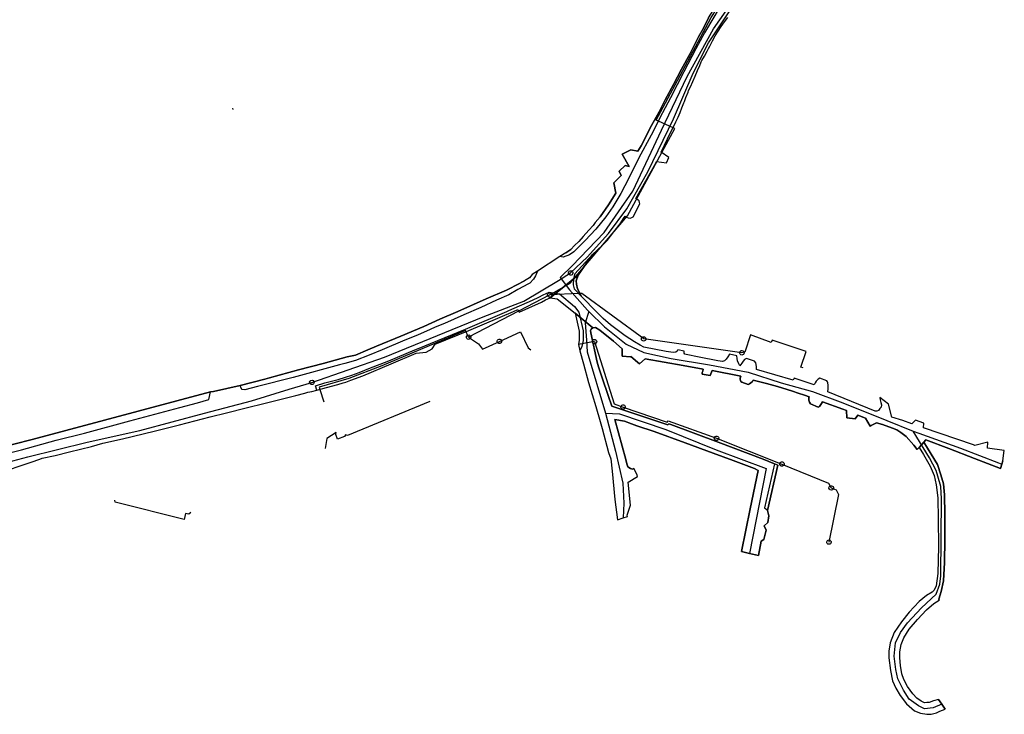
# Model space of a CAD drawing. Extents: x 166506 to 171543, y 332500 to 338212.
# Tile 107 of 139: x 169691 to 170218, y 335978 to 336350. Entities that reach past the tile are written whole.
import ezdxf

# ---------------------------------------------------------------- set-up
doc = ezdxf.new("R2010")
doc.units = 0
doc.header["$MEASUREMENT"] = 0
doc.layers.get('0').update_dxf_attribs({"color": 1, "linetype": 'CONTINUOUS'})
for name, color, linetype in [('IRISH_OS_1000S_FEATURE', 252, 'CONTINUOUS'), ('UNDERGROUND_ROUTE', 1, 'CONTINUOUS'), ('UUB', 1, 'CONTINUOUS')]:
    doc.layers.add(name, color=color, linetype=linetype)

# ---------------------------------------------------------------- blocks, each defined once
blk = doc.blocks.new('UUB_LOCATION_AC_T02')
at = {"color": 0, "linetype": 'ByBlock'}
blk.add_lwpolyline([(18862, 2286, -1), (-18862, -2286, -1), (18862, 2286)], format="xyb", close=True, dxfattribs=at)

msp = doc.modelspace()

# ---------------------------------------------------------------- linework, layer by layer
at = {"layer": 'IRISH_OS_1000S_FEATURE', "color": 9}
for points in [[(170094.747, 336400), (170089.436, 336393.173), (170082.906, 336384.667), (170076.636, 336374.298), (170070.225, 336363.812), (170067.156, 336359.187), (170062.432, 336351.281), (170057.445, 336343.018), (170052.773, 336334.411), (170046.443, 336322.165), (170039.215, 336308.268), (170034.948, 336300.097), (170028.922, 336288.227), (170022.313, 336276.123), (170016.977, 336265.165), (170012.731, 336257.074), (170008.334, 336249.864), (170004.678, 336244.506), (169999.249, 336237.947), (169993.546, 336231.931), (169987.562, 336225.838), (169985.205, 336224.215), (169981.885, 336223.037), (169980.076, 336223.245)], [(169980.251, 336212.017), (169986.601, 336218.331), (170003.747, 336236.119), (170019.122, 336258.304), (170034.509, 336290.885), (170048.135, 336319.607), (170062.225, 336345.085), (170073.64, 336361.595), (170101.564, 336400)], [(170033.688, 336301.87), (170036.324, 336307.1), (170040.87, 336315.267), (170045.139, 336323.598), (170049.728, 336331.965), (170054.261, 336340.773), (170056.851, 336345.423), (170059.571, 336351.052), (170063.739, 336357.484), (170067.913, 336362.657), (170069.791, 336368.095), (170071.145, 336371.219), (170073.605, 336375.051), (170074.399, 336376.207)], [(170059.571, 336351.052), (170056.851, 336345.423), (170054.261, 336340.773), (170049.728, 336331.965), (170045.139, 336323.598), (170040.87, 336315.267), (170036.324, 336307.1), (170033.688, 336301.87), (170033.195, 336300.676), (170029.099, 336293.463), (170023.503, 336282.608), (170021.692, 336279.628), (170018.121, 336280.407), (170013.318, 336278.08), (170017.205, 336271.48), (170015.052, 336272.083), (170011.841, 336269.039), (170012.853, 336266.569), (170012.067, 336265.918), (170008.854, 336262.794), (170009.994, 336257.263), (170006.046, 336250.888), (170001.559, 336244.559), (169999.027, 336241.508), (169997.916, 336239.966), (169995.489, 336237.453), (169992.601, 336234.029), (169990.178, 336231.335), (169987.964, 336229.167), (169985.867, 336227.1), (169983.306, 336225.316), (169980.076, 336223.245), (169968.071, 336215.548), (169965.286, 336213.763), (169963.845, 336211.904), (169961.225, 336210.345), (169952.876, 336206.096), (169951.533, 336205.316), (169940.547, 336200.636), (169925.539, 336193.921), (169915.818, 336189.768), (169907.259, 336185.882), (169895.029, 336180.776), (169881.974, 336175.32), (169877.374, 336173.33), (169870.691, 336170.58), (169866.178, 336169.613), (169853.466, 336166.152), (169840.293, 336162.656), (169824.633, 336158.447), (169822.267, 336157.773), (169808.954, 336154.318), (169794.72, 336151.166), (169793.063, 336150.891), (169697.683, 336125.453), (169677.875, 336120.37)], [(169679.051, 336107.195), (169697.15, 336113.297), (169701.865, 336114.846), (169703.112, 336115.398), (169709.966, 336116.904), (169717.623, 336118.78), (169729.412, 336121.791), (169735.567, 336123.424), (169746.128, 336125.769), (169763.088, 336129.964), (169776.48, 336133.377), (169792.958, 336137.497), (169801.739, 336139.742), (169812.243, 336142.347), (169822.328, 336144.937), (169838.825, 336148.997), (169843.617, 336150.204), (169845.201, 336150.687), (169847.326, 336151.164), (169849.992, 336151.815), (169855.225, 336153.258), (169861.361, 336154.95), (169864.209, 336155.779), (169865.613, 336156.164), (169868.243, 336157.135), (169874.625, 336159.465), (169889.869, 336165.878), (169903.107, 336171.652), (169908.53, 336172.153), (169911.768, 336173.918), (169913.274, 336176.4), (169931.343, 336183.818), (169955.309, 336193.939), (169957.595, 336194.926), (169958.251, 336193.565), (169970.211, 336198.871), (169972.454, 336200.18), (169974.795, 336201.186), (169989.801, 336213.316), (169997.542, 336224.33), (170002.854, 336229.331), (170005.341, 336231.903), (170008.871, 336236.603), (170012.255, 336240.825), (170014.47, 336244.12), (170014.918, 336244.875), (170015.693, 336244.426), (170016.527, 336243.938), (170017.726, 336243.865), (170018.589, 336244.215), (170019.354, 336244.627), (170022.787, 336251.487), (170022.674, 336252.168), (170022.464, 336253.09), (170021.889, 336253.536), (170020.777, 336254.268), (170031.4, 336273.306), (170031.748, 336274.082), (170037.099, 336273.464), (170038.389, 336276.309), (170034.301, 336279.112), (170039.517, 336289.972), (170041.745, 336294.526), (170042.19, 336295.437), (170043.354, 336297.822), (170044.348, 336300.359), (170045.38, 336302.896), (170046.445, 336305.508), (170046.73, 336306.207), (170047.531, 336308.31), (170048.647, 336311.241), (170048.952, 336312.041), (170049.897, 336314.134), (170051.155, 336316.923), (170052.485, 336319.869), (170053.708, 336322.742), (170054.863, 336325.46), (170055.696, 336327.422), (170056.078, 336328.13), (170057.386, 336330.556), (170058.788, 336333.155), (170059.512, 336334.498), (170060.247, 336335.884), (170061.724, 336338.666), (170063.163, 336341.378), (170064.772, 336343.88), (170066.387, 336346.352), (170068.137, 336348.765), (170069.941, 336351.221)], [(170068.137, 336348.765), (170069.941, 336351.221)], [(170064.772, 336343.88), (170066.387, 336346.352)], [(170066.387, 336346.352), (170068.137, 336348.765)], [(170061.724, 336338.666), (170063.163, 336341.378)], [(170063.163, 336341.378), (170064.772, 336343.88)], [(170058.788, 336333.155), (170059.512, 336334.498), (170060.247, 336335.884)], [(170060.247, 336335.884), (170061.724, 336338.666)], [(170056.078, 336328.13), (170057.386, 336330.556)], [(170057.386, 336330.556), (170058.788, 336333.155)], [(170053.708, 336322.742), (170054.863, 336325.46)], [(170054.863, 336325.46), (170055.696, 336327.422), (170056.078, 336328.13)], [(170051.155, 336316.923), (170052.485, 336319.869)], [(170052.485, 336319.869), (170053.708, 336322.742)], [(170048.647, 336311.241), (170048.952, 336312.041), (170049.897, 336314.134)], [(170049.897, 336314.134), (170051.155, 336316.923)], [(170046.445, 336305.508), (170046.73, 336306.207), (170047.531, 336308.31)], [(170047.531, 336308.31), (170048.647, 336311.241)], [(170045.38, 336302.896), (170046.445, 336305.508)], [(169804.941, 336302.586), (169805.118, 336301.985)], [(170013.318, 336278.08), (170018.121, 336280.407), (170021.692, 336279.628), (170023.503, 336282.608), (170029.099, 336293.463), (170033.195, 336300.676), (170033.688, 336301.87)], [(170042.19, 336295.437), (170043.354, 336297.822)], [(170043.354, 336297.822), (170044.348, 336300.359)], [(170044.348, 336300.359), (170045.38, 336302.896)], [(170031.4, 336273.306), (170031.748, 336274.082), (170037.099, 336273.464), (170038.389, 336276.309), (170034.301, 336279.112), (170039.517, 336289.972), (170041.745, 336294.526), (170042.19, 336295.437)], [(170012.067, 336265.918), (170012.853, 336266.569), (170011.841, 336269.039), (170015.052, 336272.083), (170017.205, 336271.48), (170013.318, 336278.08)], [(170014.47, 336244.12), (170014.918, 336244.875), (170015.693, 336244.426), (170016.527, 336243.938), (170017.726, 336243.865), (170018.589, 336244.215), (170019.354, 336244.627), (170022.787, 336251.487), (170022.674, 336252.168), (170022.464, 336253.09), (170021.889, 336253.536), (170020.777, 336254.268), (170031.4, 336273.306)], [(169999.027, 336241.508), (170001.559, 336244.559), (170006.046, 336250.888), (170009.994, 336257.263), (170008.854, 336262.794), (170012.067, 336265.918)], [(169999.027, 336241.508), (169997.916, 336239.966), (169995.489, 336237.453), (169992.601, 336234.029), (169990.178, 336231.335), (169987.964, 336229.167), (169985.867, 336227.1)], [(169997.542, 336224.33), (170002.854, 336229.331), (170005.341, 336231.903), (170008.871, 336236.603), (170012.255, 336240.825), (170014.47, 336244.12)], [(169983.306, 336225.316), (169980.076, 336223.245)], [(169983.306, 336225.316), (169985.867, 336227.1)], [(169997.542, 336224.33), (169988.081, 336214.016), (169987.281, 336211.317), (169987.16, 336208.198), (169987.799, 336205.958), (169991.648, 336202.026)], [(169997.542, 336224.33), (169989.801, 336213.316)], [(169980.076, 336223.245), (169968.071, 336215.548)], [(169968.071, 336215.548), (169967.585, 336214.322), (169966.985, 336212.943), (169966.485, 336212.143), (169965.945, 336211.244), (169963.918, 336209.124), (169963.225, 336208.688), (169957.614, 336205.61), (169952.787, 336202.903), (169946.177, 336199.936), (169937.798, 336196.068), (169928.738, 336192.067), (169918.333, 336187.542), (169913.433, 336185.555), (169910.72, 336184.263), (169903.931, 336181.32), (169897.124, 336178.575), (169884.973, 336173.408), (169877.965, 336170.585), (169870.71, 336167.72), (169864.941, 336166.108), (169862.214, 336165.417), (169837.431, 336158.668), (169818.325, 336153.797), (169811.489, 336152.051), (169810.131, 336152.226), (169809.479, 336152.913), (169808.954, 336154.318)], [(169965.286, 336213.763), (169963.845, 336211.904), (169961.225, 336210.345)], [(169968.071, 336215.548), (169965.286, 336213.763)], [(169808.954, 336154.318), (169822.267, 336157.773), (169824.633, 336158.447), (169840.293, 336162.656), (169853.466, 336166.152), (169866.178, 336169.613), (169870.691, 336170.58), (169877.374, 336173.33), (169881.974, 336175.32), (169895.029, 336180.776), (169907.259, 336185.882), (169915.818, 336189.768), (169925.539, 336193.921), (169940.547, 336200.636), (169951.533, 336205.316), (169952.876, 336206.096), (169961.225, 336210.345)], [(169974.795, 336201.186), (169989.801, 336213.316)], [(169974.795, 336201.186), (169989.801, 336213.316)], [(169980.251, 336212.017), (169985.242, 336205.43), (169994.842, 336194.691), (169995.541, 336193.998)], [(169989.801, 336213.316), (169988.74, 336210.357), (169988.88, 336208.577), (169989.559, 336206.038), (169991.648, 336202.026)], [(169849.992, 336151.815), (169849.398, 336154.18), (169854.392, 336155.686), (169861.529, 336157.528), (169865.461, 336158.745), (169868.813, 336159.928), (169872.625, 336161.226), (169877.866, 336163.349), (169888.528, 336167.552), (169902.445, 336173.339), (169903.931, 336173.963), (169929.604, 336184.54), (169951.692, 336193.955), (169952.762, 336194.411), (169965.382, 336200.006), (169968.841, 336201.545), (169971.101, 336202.864), (169974.401, 336204.282), (169977.75, 336203.766), (169979.86, 336203.441), (169987.936, 336196.62), (169990.155, 336193.5), (169992.471, 336183.621), (169992.45, 336178.402), (169991.869, 336175.163), (169990.701, 336172.911)], [(169958.251, 336193.565), (169970.211, 336198.871), (169972.454, 336200.18), (169974.795, 336201.186)], [(169974.795, 336201.186), (169978.569, 336200.604), (169988.208, 336193.044)], [(170025.015, 336174.751), (170022.949, 336175.993), (170019.929, 336177.725), (170015.025, 336180.877), (170009.967, 336184.571), (170007.072, 336186.761), (170003.171, 336190.222), (169998.245, 336195.114), (169993.243, 336200.266), (169991.648, 336202.026)], [(169931.343, 336183.818), (169955.309, 336193.939)], [(169955.309, 336193.939), (169957.595, 336194.926)], [(169957.595, 336194.926), (169958.251, 336193.565)], [(169988.208, 336193.044), (169990.47, 336183.394), (169990.451, 336178.584), (169989.974, 336176.196)], [(169997.678, 336185.163), (169988.208, 336193.044)], [(169995.541, 336193.998), (169993.609, 336187.926), (169994.353, 336178.518), (169994.6, 336172.341), (170004.452, 336139.563)], [(169995.541, 336193.998), (170003.941, 336185.675), (170015.457, 336176.435), (170024.904, 336171.914), (170039.626, 336168.855), (170060.041, 336165.436), (170080.751, 336161.513), (170098.423, 336155.844), (170115.145, 336151.064), (170131.513, 336144.99), (170154.983, 336135.579), (170169.151, 336129.964)], [(169908.53, 336172.153), (169911.768, 336173.918), (169913.274, 336176.4), (169931.343, 336183.818)], [(169997.678, 336185.163), (169996.89, 336184.432), (169996.523, 336183.716), (169996.61, 336182.576), (169999.959, 336166.846), (170000.651, 336164.339), (170002.626, 336158.4), (170005.903, 336148.948), (170007.921, 336143.348), (170013.16, 336141.532), (170037.902, 336133.327), (170038.347, 336133.802), (170039.344, 336133.552)], [(170045.943, 336165.108), (170025.768, 336168.606), (170022.62, 336165.941), (170021.611, 336166.851), (170018.105, 336169.888), (170017.831, 336169.744), (170013.441, 336170.089), (170013.379, 336174.002), (170008.756, 336178.026), (170001.363, 336183.884), (169999.059, 336185.348), (169997.678, 336185.163)], [(169865.613, 336156.164), (169868.243, 336157.135), (169874.625, 336159.465), (169889.869, 336165.878), (169903.107, 336171.652)], [(169903.107, 336171.652), (169908.53, 336172.153)], [(169989.974, 336176.196), (169990.701, 336172.911)], [(169990.701, 336172.911), (169992.73, 336165.929)], [(170054.547, 336169.494), (170047.644, 336170.828), (170046.947, 336171.075), (170046.613, 336171.659), (170046.504, 336172.64), (170043.113, 336173.336), (170042.767, 336172.74), (170042.02, 336172.108), (170040.699, 336171.943), (170036.986, 336172.463), (170025.015, 336174.751)], [(170076.27, 336164.94), (170075.901, 336165.984), (170075.039, 336167.612), (170074.893, 336168.854), (170074.667, 336170.136), (170070.759, 336171.137), (170069.963, 336169.627), (170068.969, 336168.358), (170068.161, 336167.527), (170067.117, 336167.158), (170064.603, 336167.605), (170054.547, 336169.494)], [(170105.506, 336158.226), (170104.896, 336157.233), (170085.223, 336162.804), (170085.319, 336164.262), (170085.172, 336165.504), (170084.902, 336166.406), (170084.173, 336167.334), (170079.93, 336168.759), (170078.824, 336168.191), (170078.156, 336167.399), (170077.384, 336166.328), (170076.27, 336164.94)], [(169992.73, 336165.929), (169995.463, 336155.978), (169999.245, 336143.122)], [(170076.644, 336157.079), (170076.451, 336157.701), (170076.518, 336158.34), (170076.848, 336159.296), (170061.528, 336162.421), (170060.538, 336159.672), (170056.267, 336160.318), (170056.257, 336161.218), (170056.466, 336162.076), (170056.777, 336163.112), (170045.943, 336165.108)], [(169653.065, 336159.387), (169654.995, 336154.292), (169661.114, 336137.772), (169665.192, 336126.652), (169666.964, 336122.315), (169668.478, 336119.939), (169670.958, 336118.153), (169673.684, 336116.944), (169676.84, 336116.69), (169680.762, 336117.007), (169692.03, 336119.984), (169710.538, 336125.042), (169725.792, 336128.795), (169750.034, 336135.35), (169776.823, 336142.578), (169786.275, 336145.079), (169792.204, 336146.812), (169793.063, 336150.891)], [(169849.992, 336151.815), (169855.225, 336153.258), (169861.361, 336154.95), (169864.209, 336155.779), (169865.613, 336156.164)], [(170104.612, 336151.358), (170101.702, 336152.21), (170096.461, 336153.746), (170090.541, 336155.369), (170086.394, 336156.414), (170083.563, 336157.144), (170083.135, 336156.429), (170082.247, 336155.679), (170081.583, 336155.246), (170080.76, 336154.955), (170077.333, 336156.092), (170076.898, 336156.496), (170076.644, 336157.079)], [(170122.825, 336156.859), (170119.202, 336158.278), (170118.196, 336157.769), (170117.225, 336156.68), (170116.635, 336155.747), (170116.184, 336154.732), (170105.506, 336158.226)], [(170151.277, 336147.854), (170151.485, 336146.753), (170151.828, 336145.209), (170152.074, 336143.927), (170151.882, 336142.83), (170151.253, 336141.977), (170150.483, 336141.026), (170149.679, 336140.654), (170148.739, 336140.605), (170123.381, 336150.995), (170123.557, 336152.493), (170123.679, 336154.491), (170123.513, 336155.792), (170123.238, 336156.255), (170122.825, 336156.859)], [(169677.875, 336120.37), (169697.683, 336125.453), (169793.063, 336150.891)], [(169703.112, 336115.398), (169709.966, 336116.904), (169717.623, 336118.78), (169729.412, 336121.791), (169735.567, 336123.424), (169746.128, 336125.769), (169763.088, 336129.964), (169776.48, 336133.377), (169792.958, 336137.497), (169801.739, 336139.742), (169812.243, 336142.347), (169822.328, 336144.937), (169838.825, 336148.997), (169843.617, 336150.204)], [(169793.063, 336150.891), (169794.72, 336151.166)], [(169794.72, 336151.166), (169808.954, 336154.318)], [(169843.617, 336150.204), (169845.201, 336150.687), (169847.326, 336151.164), (169849.992, 336151.815)], [(170131.457, 336141.631), (170120.664, 336145.607), (170120.015, 336144.734), (170119.323, 336143.622), (170118.898, 336143.147), (170118.195, 336142.814), (170114.134, 336144.458), (170113.665, 336145.463), (170113.337, 336146.566), (170113.289, 336147.706), (170113.496, 336148.323), (170110.887, 336149.231), (170107.599, 336150.266), (170104.612, 336151.358)], [(170155.918, 336144.406), (170151.277, 336147.854)], [(169999.245, 336143.122), (170001.617, 336135.058), (170002.732, 336131.269), (170006.172, 336118.416), (170007.295, 336115.045)], [(170146.596, 336132.851), (170146.034, 336132.597), (170143.581, 336136.882), (170139.54, 336138.485), (170137.999, 336136.482), (170133.606, 336137.03), (170133.428, 336140.91), (170131.457, 336141.631)], [(170163.559, 336135.526), (170157.602, 336137.43), (170155.918, 336144.406)], [(170004.452, 336139.563), (170011.954, 336139.106), (170036.755, 336130.861), (170063.686, 336119.873), (170090.469, 336109.907), (170081.448, 336064.521)], [(170004.452, 336139.563), (170009.879, 336119.196), (170013.693, 336102.141), (170014.337, 336091.438), (170013.86, 336083.496)], [(170018.475, 336133.857), (170014.631, 336135.238), (170009.383, 336136.155), (170013.346, 336121.817), (170015.308, 336114.679), (170015.944, 336112.493), (170016.406, 336110.808), (170017.775, 336109.854), (170018.872, 336109.642), (170019.655, 336109.934), (170019.972, 336109.268)], [(170149.531, 336134.358), (170146.596, 336132.851)], [(170172.341, 336121.256), (170171.31, 336120.168), (170169.374, 336122.368), (170165.287, 336127.071), (170162.431, 336129.261), (170160.406, 336130.582), (170158.077, 336131.467), (170152.7, 336133.464), (170149.531, 336134.358)], [(170201.444, 336122.541), (170174.632, 336131.628), (170174.86, 336134.204), (170170.42, 336135.852), (170168.339, 336133.895), (170163.559, 336135.526)], [(170077.153, 336065.528), (170081.838, 336088.288), (170086.139, 336108.914), (170084.211, 336109.935), (170072.801, 336114.157), (170062.088, 336118.071), (170047.093, 336123.591), (170030.466, 336129.729), (170021.322, 336132.827), (170018.475, 336133.857)], [(170039.344, 336133.552), (170064.731, 336123.98)], [(170184.363, 335983.892), (170179.761, 335982.009), (170175.171, 335981.325), (170171.85, 335982.985), (170166.966, 335986.502), (170163.841, 335991.288), (170160.813, 335997.441), (170159.739, 336002.422), (170159.005, 336009.572), (170159.689, 336016.604), (170162.229, 336022.27), (170166.136, 336027.446), (170173.461, 336035.455), (170181.47, 336042.683), (170183.423, 336048.055), (170183.814, 336052.548), (170184.253, 336093.786), (170183.863, 336100.232), (170182.3, 336105.898), (170181.323, 336108.827), (170177.856, 336115.684), (170169.151, 336129.964)], [(170169.151, 336129.964), (170172.043, 336128.817), (170194.368, 336120.818), (170214.795, 336112.9), (170216.482, 336112.193)], [(170064.731, 336123.98), (170088.863, 336114.862)], [(170174.81, 336124.029), (170172.341, 336121.256)], [(170174.81, 336124.029), (170172.341, 336121.256)], [(170188.248, 336120.564), (170175.842, 336125.197), (170174.81, 336124.029)], [(170174.81, 336124.029), (170176.795, 336120.868), (170182.098, 336112.034), (170183.958, 336106.636), (170185.304, 336101.683), (170185.88, 336095.799), (170185.947, 336085.322), (170185.982, 336071.927), (170185.808, 336059.573), (170185.383, 336049.802), (170184.102, 336044.138), (170182.859, 336040.113), (170182.912, 336039.492)], [(170217.846, 336119.604), (170208.842, 336120.761), (170208.977, 336124.039), (170202.16, 336122.213), (170201.444, 336122.541)], [(170172.341, 336121.256), (170174.658, 336117.353), (170178.169, 336111.117), (170180.236, 336106.276), (170181.46, 336101.165), (170182.285, 336094.299), (170182.542, 336082.92), (170182.643, 336068.265), (170182.327, 336053.773), (170181.475, 336047.145), (170180.252, 336044.939), (170179.219, 336043.731)], [(170215.787, 336109.972), (170201.866, 336115.299), (170188.248, 336120.564)], [(170217.046, 336113.993), (170217.846, 336119.604)], [(169679.016, 336107.182), (169679.051, 336107.195), (169697.15, 336113.297), (169701.865, 336114.846), (169703.112, 336115.398)], [(170007.295, 336115.045), (170007.983, 336108.44), (170009.54, 336093.429), (170010.821, 336082.459)], [(170088.863, 336114.862), (170094.875, 336112.478)], [(170217.046, 336113.993), (170216.482, 336112.193)], [(170019.972, 336109.268), (170021.501, 336106.413)], [(170094.875, 336112.478), (170089.602, 336088.924), (170090.275, 336088.337), (170091.126, 336087.488)], [(170096.667, 336111.799), (170091.126, 336087.488)], [(170094.875, 336112.478), (170096.667, 336111.799)], [(170216.482, 336112.193), (170215.787, 336109.972)], [(170016.219, 336084.3), (170016.107, 336085.021), (170017.863, 336090.28), (170016.617, 336102.609), (170021.688, 336105.653)], [(170021.688, 336105.653), (170021.501, 336106.413)], [(170091.126, 336087.488), (170091.894, 336084.581), (170091.295, 336081.009), (170089.317, 336079.231)], [(170010.821, 336082.459), (170013.86, 336083.496)], [(170013.86, 336083.496), (170016.219, 336084.3)], [(170089.317, 336079.231), (170090.432, 336076.94), (170089.159, 336072.035), (170087.809, 336071.09), (170086.267, 336063.39)], [(170081.448, 336064.521), (170077.153, 336065.528)], [(170086.267, 336063.39), (170081.448, 336064.521)], [(170179.219, 336043.731), (170176.302, 336042.083), (170172.288, 336038.788), (170167.029, 336033.167), (170162.754, 336027.915), (170158.853, 336022.139), (170156.815, 336016.723), (170155.987, 336012.214), (170156.069, 336008.754), (170156.874, 336001.868), (170158.015, 335996.418), (170159.731, 335992.441), (170162.088, 335988.557), (170165.558, 335984.021), (170169.816, 335980.296), (170173.001, 335979.022), (170176.474, 335978.465), (170178.694, 335978.581), (170181.521, 335979.29), (170183.429, 335980.109), (170186.181, 335981.299)], [(170182.578, 335986.436), (170180.01, 335985.644), (170177.662, 335984.809), (170176.421, 335984.703), (170175.161, 335984.617), (170173.311, 335985.536), (170170.969, 335987.121), (170168.834, 335989.343), (170166.099, 335993.411), (170164.159, 335997.011), (170163.033, 336000.102), (170162.302, 336004.608), (170162.006, 336008.69), (170162.001, 336011.889), (170162.722, 336015.76), (170164.061, 336019.364), (170166.971, 336024.051), (170171.404, 336029.101), (170176.219, 336034.367), (170180.073, 336037.664), (170182.912, 336039.492)], [(170182.578, 335986.436), (170184.363, 335983.892)], [(170184.363, 335983.892), (170186.181, 335981.299)]]:
    msp.add_lwpolyline(points, dxfattribs=at)
for points in [[(170188.248, 336120.564), (170201.866, 336115.299), (170215.787, 336109.972), (170216.482, 336112.193), (170217.046, 336113.993), (170217.846, 336119.604), (170208.842, 336120.761), (170208.977, 336124.039), (170202.16, 336122.213), (170201.444, 336122.541), (170174.632, 336131.628), (170174.86, 336134.204), (170170.42, 336135.852), (170168.339, 336133.895), (170163.559, 336135.526), (170157.602, 336137.43), (170155.918, 336144.406), (170151.277, 336147.854), (170151.485, 336146.753), (170151.828, 336145.209), (170152.074, 336143.927), (170151.882, 336142.83), (170151.253, 336141.977), (170150.483, 336141.026), (170149.679, 336140.654), (170148.739, 336140.605), (170123.381, 336150.995), (170123.557, 336152.493), (170123.679, 336154.491), (170123.513, 336155.792), (170123.238, 336156.255), (170122.825, 336156.859), (170119.202, 336158.278), (170118.196, 336157.769), (170117.225, 336156.68), (170116.635, 336155.747), (170116.184, 336154.732), (170105.506, 336158.226), (170104.896, 336157.233), (170085.223, 336162.804), (170085.319, 336164.262), (170085.172, 336165.504), (170084.902, 336166.406), (170084.173, 336167.334), (170079.93, 336168.759), (170078.824, 336168.191), (170078.156, 336167.399), (170077.384, 336166.328), (170076.27, 336164.94), (170075.901, 336165.984), (170075.039, 336167.612), (170074.893, 336168.854), (170074.667, 336170.136), (170070.759, 336171.137), (170069.963, 336169.627), (170068.969, 336168.358), (170068.161, 336167.527), (170067.117, 336167.158), (170064.603, 336167.605), (170054.547, 336169.494), (170047.644, 336170.828), (170046.947, 336171.075), (170046.613, 336171.659), (170046.504, 336172.64), (170043.113, 336173.336), (170042.767, 336172.74), (170042.02, 336172.108), (170040.699, 336171.943), (170036.986, 336172.463), (170025.015, 336174.751), (170022.949, 336175.993), (170019.929, 336177.725), (170015.025, 336180.877), (170009.967, 336184.571), (170007.072, 336186.761), (170003.171, 336190.222), (169998.245, 336195.114), (169993.243, 336200.266), (169991.648, 336202.026), (169989.559, 336206.038), (169988.88, 336208.577), (169988.74, 336210.357), (169989.801, 336213.316), (169974.795, 336201.186), (169978.569, 336200.604), (169988.208, 336193.044), (169997.678, 336185.163), (169999.059, 336185.348), (170001.363, 336183.884), (170008.756, 336178.026), (170013.379, 336174.002), (170013.441, 336170.089), (170017.831, 336169.744), (170018.105, 336169.888), (170021.611, 336166.851), (170022.62, 336165.941), (170025.768, 336168.606), (170045.943, 336165.108), (170056.777, 336163.112), (170056.466, 336162.076), (170056.257, 336161.218), (170056.267, 336160.318), (170060.538, 336159.672), (170061.528, 336162.421), (170076.848, 336159.296), (170076.518, 336158.34), (170076.451, 336157.701), (170076.644, 336157.079), (170076.898, 336156.496), (170077.333, 336156.092), (170080.76, 336154.955), (170081.583, 336155.246), (170082.247, 336155.679), (170083.135, 336156.429), (170083.563, 336157.144), (170086.394, 336156.414), (170090.541, 336155.369), (170096.461, 336153.746), (170101.702, 336152.21), (170104.612, 336151.358), (170107.599, 336150.266), (170110.887, 336149.231), (170113.496, 336148.323), (170113.289, 336147.706), (170113.337, 336146.566), (170113.665, 336145.463), (170114.134, 336144.458), (170118.195, 336142.814), (170118.898, 336143.147), (170119.323, 336143.622), (170120.015, 336144.734), (170120.664, 336145.607), (170131.457, 336141.631), (170133.428, 336140.91), (170133.606, 336137.03), (170137.999, 336136.482), (170139.54, 336138.485), (170143.581, 336136.882), (170146.034, 336132.597), (170146.596, 336132.851), (170149.531, 336134.358), (170152.7, 336133.464), (170158.077, 336131.467), (170160.406, 336130.582), (170162.431, 336129.261), (170165.287, 336127.071), (170169.374, 336122.368), (170171.31, 336120.168), (170172.341, 336121.256), (170174.81, 336124.029), (170175.842, 336125.197), (170188.248, 336120.564)], [(170019.972, 336109.268), (170019.655, 336109.934), (170018.872, 336109.642), (170017.775, 336109.854), (170016.406, 336110.808), (170015.944, 336112.493), (170015.308, 336114.679), (170013.346, 336121.817), (170009.383, 336136.155), (170014.631, 336135.238), (170018.475, 336133.857), (170021.322, 336132.827), (170030.466, 336129.729), (170047.093, 336123.591), (170062.088, 336118.071), (170072.801, 336114.157), (170084.211, 336109.935), (170086.139, 336108.914), (170081.838, 336088.288), (170077.153, 336065.528), (170081.448, 336064.521), (170086.267, 336063.39), (170087.809, 336071.09), (170089.159, 336072.035), (170090.432, 336076.94), (170089.317, 336079.231), (170091.295, 336081.009), (170091.894, 336084.581), (170091.126, 336087.488), (170096.667, 336111.799), (170094.875, 336112.478), (170088.863, 336114.862), (170064.731, 336123.98), (170039.344, 336133.552), (170038.347, 336133.802), (170037.902, 336133.327), (170013.16, 336141.532), (170007.921, 336143.348), (170005.903, 336148.948), (170002.626, 336158.4), (170000.651, 336164.339), (169999.959, 336166.846), (169996.61, 336182.576), (169996.523, 336183.716), (169996.89, 336184.432), (169997.678, 336185.163), (169988.208, 336193.044), (169990.47, 336183.394), (169990.451, 336178.584), (169989.974, 336176.196), (169990.701, 336172.911), (169992.73, 336165.929), (169995.463, 336155.978), (169999.245, 336143.122), (170001.617, 336135.058), (170002.732, 336131.269), (170006.172, 336118.416), (170007.295, 336115.045), (170007.983, 336108.44), (170009.54, 336093.429), (170010.821, 336082.459), (170013.86, 336083.496), (170016.219, 336084.3), (170016.107, 336085.021), (170017.863, 336090.28), (170016.617, 336102.609), (170021.688, 336105.653), (170021.501, 336106.413), (170019.972, 336109.268)], [(170179.219, 336043.731), (170176.302, 336042.083), (170172.288, 336038.788), (170167.029, 336033.167), (170162.754, 336027.915), (170158.853, 336022.139), (170156.815, 336016.723), (170155.987, 336012.214), (170156.069, 336008.754), (170156.874, 336001.868), (170158.015, 335996.418), (170159.731, 335992.441), (170162.088, 335988.557), (170165.558, 335984.021), (170169.816, 335980.296), (170173.001, 335979.022), (170176.474, 335978.465), (170178.694, 335978.581), (170181.521, 335979.29), (170183.429, 335980.109), (170186.181, 335981.299), (170184.363, 335983.892), (170182.578, 335986.436), (170180.01, 335985.644), (170177.662, 335984.809), (170176.421, 335984.703), (170175.161, 335984.617), (170173.311, 335985.536), (170170.969, 335987.121), (170168.834, 335989.343), (170166.099, 335993.411), (170164.159, 335997.011), (170163.033, 336000.102), (170162.302, 336004.608), (170162.006, 336008.69), (170162.001, 336011.889), (170162.722, 336015.76), (170164.061, 336019.364), (170166.971, 336024.051), (170171.404, 336029.101), (170176.219, 336034.367), (170180.073, 336037.664), (170182.912, 336039.492), (170182.859, 336040.113), (170184.102, 336044.138), (170185.383, 336049.802), (170185.808, 336059.573), (170185.982, 336071.927), (170185.947, 336085.322), (170185.88, 336095.799), (170185.304, 336101.683), (170183.958, 336106.636), (170182.098, 336112.034), (170176.795, 336120.868), (170174.81, 336124.029), (170172.341, 336121.256), (170174.658, 336117.353), (170178.169, 336111.117), (170180.236, 336106.276), (170181.46, 336101.165), (170182.285, 336094.299), (170182.542, 336082.92), (170182.643, 336068.265), (170182.327, 336053.773), (170181.475, 336047.145), (170180.252, 336044.939), (170179.219, 336043.731)]]:
    msp.add_lwpolyline(points, close=True, dxfattribs=at)
at = {"layer": 'UNDERGROUND_ROUTE'}
for points in [[(169985.83, 336214.525), (169994.697, 336222.994), (170006.085, 336235.648), (170015.846, 336248.844), (170027.054, 336268.547), (170040.792, 336296.927), (170051.457, 336321.33), (170059.591, 336337.599), (170073.872, 336358.929), (170108.94, 336404.663), (170138.585, 336443.708), (170141.839, 336447.684), (170149.294, 336455.04)], [(170032.746, 336295.76), (170031.621, 336296.267), (170043.05, 336317.45), (170060.925, 336351.14), (170070.135, 336365.318), (170081.83, 336385.375), (170092.555, 336399.008), (170114.853, 336427.79), (170123.457, 336439.666)], [(170040.614, 336292.214), (170032.746, 336295.76)], [(169974.645, 336202.784), (169985.637, 336209.062), (170016.268, 336245.139), (170041.605, 336291.767), (170040.614, 336292.214)], [(169847.357, 336156.001), (169886.221, 336169.543), (169939.01, 336191.096), (169960.875, 336199.53), (169979.304, 336210.462), (169985.83, 336214.525)], [(169990.157, 336203.549), (169974.645, 336202.784)], [(170024.904, 336179.251), (169991.773, 336203.629), (169990.157, 336203.549)], [(169974.645, 336202.784), (169957.987, 336194.112)], [(169957.987, 336194.112), (169931.248, 336180.192)], [(169929.565, 336183.828), (169884.813, 336164.835), (169867.092, 336158.025), (169851.203, 336153.442), (169851.601, 336152.259)], [(169931.248, 336180.192), (169929.565, 336183.828)], [(169947.745, 336177.921), (169959.021, 336183.001), (169963.021, 336174.489), (169964.564, 336173.357)], [(169931.248, 336180.192), (169936.603, 336176.664), (169938.633, 336173.709), (169947.745, 336177.921)], [(169998.602, 336177.783), (169989.974, 336176.196)], [(169998.602, 336177.783), (170009.114, 336144.563), (170013.921, 336142.824)], [(170077.439, 336171.842), (170024.904, 336179.251)], [(170110.189, 336163.835), (170109.006, 336164.185), (170111.876, 336172.497), (170093.701, 336178.508), (170093.105, 336177.387), (170082.038, 336181.37), (170079.056, 336172.211), (170077.439, 336171.842)], [(169662.376, 336107.665), (169673.816, 336110.507), (169695.369, 336116.13), (169727.229, 336123.939), (169755.342, 336130.186), (169790.014, 336139.557), (169815.003, 336146.116), (169835.306, 336152.363), (169847.357, 336156.001)], [(169851.601, 336152.259), (169853.867, 336145.512)], [(169910.443, 336145.767), (169866.503, 336127.621), (169865.335, 336128.006)], [(170013.921, 336142.824), (170037.426, 336134.753), (170038.032, 336135.504), (170063.857, 336126.086)], [(169860.375, 336129.146), (169855.334, 336125.959), (169854.498, 336120.552)], [(169865.335, 336128.006), (169864.909, 336127.089), (169861.147, 336125.6), (169860.155, 336128.126), (169860.375, 336129.146)], [(170063.857, 336126.086), (170098.822, 336112.345)], [(170098.822, 336112.345), (170123.859, 336102.135), (170125.236, 336099.543)], [(170125.236, 336099.543), (170127.811, 336098.542), (170129.053, 336095.994), (170124.049, 336070.554)], [(169782.653, 336086.319), (169781.505, 336085.462), (169779.823, 336085.844), (169778.991, 336082.716), (169742.223, 336091.954), (169741.992, 336092.998)]]:
    msp.add_lwpolyline(points, dxfattribs=at)

# ---------------------------------------------------------------- block references
at = {"layer": 'UUB'}
for p, xscale, yscale, rotation in [((169985.83, 336214.525), 6.3e-05, 6.3e-05, 31.905839), ((169974.645, 336202.784), 6.3e-05, 6.3e-05, 207.501069), ((169931.248, 336180.192), 6.2e-05, 6.2e-05, 326.622167), ((169947.745, 336177.921), 6.3e-05, 6.3e-05, 24.80862699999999), ((169998.602, 336177.783), 6.3e-05, 6.2e-05, 287.559239), ((170024.904, 336179.251), 6.3e-05, 6.3e-05, 171.972525), ((170077.439, 336171.842), 6.3e-05, 6.3e-05, 192.854793), ((169847.357, 336156.001), 6.2e-05, 6.2e-05, 16.798207), ((170013.921, 336142.824), 6.2e-05, 6.2e-05, 341.048873), ((170063.857, 336126.086), 6.3e-05, 6.3e-05, 339.963826), ((170098.822, 336112.345), 6.3e-05, 6.3e-05, 338.54552), ((170125.236, 336099.543), 6.3e-05, 6.3e-05, 297.979471), ((170124.049, 336070.554), 6.2e-05, 6.2e-05, 258.872089)]:
    msp.add_blockref('UUB_LOCATION_AC_T02', p, dxfattribs=dict(at, xscale=xscale, yscale=yscale, rotation=rotation))

doc.saveas('drawing.dxf')
